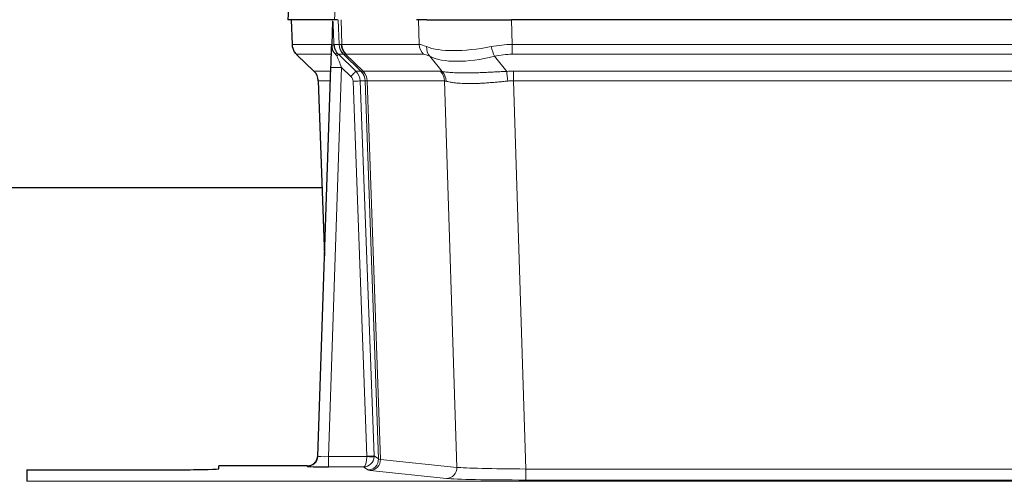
# Model space of a CAD drawing. Header units: inches. Extents: x 0 to 20790, y -12 to 14700.
# Tile 134 of 256: x 3890 to 4167, y 11557 to 11687. Entities that reach past the tile are written whole.
import ezdxf

# ---------------------------------------------------------------- set-up
doc = ezdxf.new("R2010")
doc.units = ezdxf.units.IN
doc.layers.add('1', color=7, linetype='Continuous', true_color=0xffffff)

msp = doc.modelspace()

# ---------------------------------------------------------------- linework, layer by layer
at = {"layer": '1', "color": 2, "linetype": 'Continuous', "lineweight": 25}
for p, q in [((3966.253, 11694.308), (3965.873, 11687.148)), ((3979.007, 11687.148), (3965.889, 11687.148)), ((3966.813, 11687.148), (3967.062, 11680.138)), ((3978.427, 11686.718), (3978.2, 11679.988)), ((3979.792, 11687.148), (3979.007, 11687.148)), ((4004.941, 11687.148), (4002.046, 11687.148)), ((4004.941, 11687.148), (4028.8, 11687.148)), ((4244.023, 11687.148), (4028.8, 11687.148)), ((3978.2, 11679.988), (3978.198, 11679.938)), ((3968.475, 11677.133), (3973.263, 11672.575)), ((3974.302, 11564.293), (3977.99, 11673.67)), ((3974.423, 11669.919), (3976.202, 11620.645)), ((3975.579, 11639.769), (3807.339, 11639.769)), ((3974.294, 11564.159), (3974.302, 11564.293)), ((3892.411, 11560.448), (3892.411, 11557.174)), ((3892.411, 11560.448), (3936.411, 11560.448)), ((3971.314, 11561.528), (3946.411, 11561.528)), ((3946.411, 11560.71), (3946.411, 11561.528))]:
    msp.add_line(p, q, dxfattribs=at)
at = {"layer": '1', "color": 110, "linetype": 'Continuous', "lineweight": 13}
for p, q in [((3966.27, 11694.305), (3965.889, 11687.148)), ((3979.007, 11687.148), (3979.381, 11694.305)), ((3966.83, 11687.148), (3967.078, 11680.154)), ((3980.276, 11680.154), (3980.033, 11687.148)), ((3980.818, 11687.148), (3981.061, 11680.154)), ((4002.808, 11680.154), (4002.618, 11687.148)), ((4028.8, 11687.148), (4028.99, 11680.154)), ((3967.078, 11680.154), (3978.206, 11680.154)), ((3978.815, 11680.154), (3980.276, 11680.154)), ((3981.061, 11680.154), (4002.808, 11680.154)), ((4028.99, 11680.154), (4243.832, 11680.154)), ((4028.99, 11677.417), (4028.99, 11680.154)), ((3978.116, 11677.417), (3968.296, 11677.417)), ((3968.391, 11677.225), (3973.204, 11672.644)), ((3981.494, 11677.417), (3980.059, 11677.417)), ((3980.059, 11677.417), (3984.987, 11672.667)), ((3986.424, 11672.661), (3981.532, 11677.405)), ((3982.078, 11677.405), (3987.024, 11672.608)), ((4003.991, 11677.417), (3982.244, 11677.417)), ((4009.261, 11672.54), (4005.768, 11676.858)), ((4023.966, 11676.858), (4027.42, 11672.59)), ((4243.832, 11677.417), (4028.99, 11677.417)), ((3980.989, 11673.674), (3977.295, 11564.132)), ((3983.598, 11671.158), (3980.989, 11673.674)), ((3973.217, 11672.667), (3977.957, 11672.667)), ((3984.987, 11672.667), (3986.399, 11672.667)), ((3987.024, 11672.608), (4008.758, 11672.608)), ((4029.332, 11669.928), (4029.332, 11672.666)), ((4029.332, 11672.666), (4243.49, 11672.666)), ((3977.864, 11669.932), (3974.435, 11669.932)), ((3974.435, 11669.932), (3976.208, 11620.819)), ((3988.101, 11564.228), (3984.21, 11669.791)), ((3986.207, 11669.932), (3990.098, 11564.369)), ((3987.617, 11669.932), (3986.207, 11669.932)), ((3991.327, 11563.472), (3987.617, 11669.932)), ((3988.2, 11669.888), (3991.912, 11563.358)), ((4009.94, 11669.888), (3988.206, 11669.888)), ((4013.398, 11561.111), (4009.94, 11669.888)), ((4243.49, 11669.928), (4029.332, 11669.928)), ((4029.332, 11669.928), (4032.806, 11560.643)), ((3977.295, 11564.132), (3988.1, 11564.132)), ((3977.295, 11564.132), (3977.295, 11561.238)), ((3990.098, 11564.369), (3991.327, 11563.472)), ((3991.912, 11563.358), (4013.398, 11561.111)), ((3971.304, 11561.396), (3971.314, 11561.528)), ((3977.295, 11561.238), (3987.137, 11561.238)), ((3988.331, 11560.366), (3987.137, 11561.238)), ((4010.489, 11557.995), (3989.004, 11560.242)), ((4032.806, 11560.643), (4032.806, 11557.539)), ((4032.806, 11560.643), (4240.016, 11560.643)), ((3892.411, 11557.174), (4380.411, 11557.174)), ((4240.016, 11557.539), (4032.806, 11557.539))]:
    msp.add_line(p, q, dxfattribs=at)
for centre, major_axis, ratio, start_param, end_param in [((3971.073, 11680.294), (0, 4), 0.9993908, 1.6057029, 2.3736478), ((3976.817, 11680.085), (-1.999, -0.077), 0.1036431, 2.3309857, 3.1065184), ((4008.071, 11657.294), (-27.808, 22.856), 0.0163197, 6.2307105, 6.2626907), ((3984.271, 11680.294), (0, 4), 0.9993908, 1.6057029, 2.3736478), ((3984.309, 11680.282), (1.703, 3.619), 0.9971774, 2.0444506, 2.8128075), ((4006.92, 11690.384), (26.658, 10.191), 0.0473724, 3.1922144, 3.3375655), ((4008.071, 11657.294), (-27.661, 22.629), 0.117212, 6.1415193, 6.1734995), ((3984.774, 11680.282), (-0.603, 3.954), 0.9772749, 1.4578558, 2.2262127), ((3984.94, 11680.294), (0, 4), 0.9702957, 1.6057029, 2.3736478), ((4006.687, 11680.294), (0, 4), 0.9702957, 1.6057029, 2.3736478), ((4029.64, 11657.294), (-27.492, 22.639), 0.1155218, 5.9182109, 6.1390417), ((4008.464, 11679.735), (1.736, 3.604), 0.8689501, 2.008197, 2.795133), ((4028.737, 11690.384), (26.677, 8.186), 0.3267204, 3.5164364, 4.4002733), ((4029.64, 11657.294), (-26.983, 1.545), 0.8452785, 4.7847941, 5.0056249), ((4023.966, 11679.735), (-0.881, 3.902), 0.2224052, 1.5615969, 2.3485329), ((3992.111, 11654.417), (-23.826, 22.997), 0.016839, 6.265741, 6.3949638), ((3978.084, 11676.633), (-1.583, -1.222), 0.0276319, 2.3426468, 3.1139303), ((3978.671, 11675.978), (-1.388, -1.44), 0.0242285, 2.3413968, 3.1173399), ((3980.989, 11673.744), (-1.856, 4.567), 0.0053314, 0.7881854, 1.5839148), ((3982.836, 11680.294), (-3.533, 1.889), 0.9978057, 1.1483084, 1.2948087), ((4005.294, 11654.416), (-23.81, 22.997), 0.0168486, 6.2337623, 6.2657425), ((4006.92, 11690.384), (25.449, 12.923), 0.0600246, 3.1865743, 3.3319254), ((4005.375, 11654.417), (-23.636, 22.829), 0.1185166, 6.1610865, 6.1930668), ((4026.944, 11654.417), (-23.46, 22.829), 0.1194803, 5.9401815, 6.1610123), ((4028.737, 11690.384), (25.873, 10.634), 0.4068526, 3.4799804, 4.3638173), ((4029.64, 11654.417), (-16.721, 16.271), 0.9721633, 5.4982631, 5.7190939), ((3980.989, 11673.569), (2.998, -0.101), 0.0348797, 1.5719726, 3.1427689), ((3998.085, 11648.65), (-24.879, 24.014), 0.016827, 6.2657537, 6.3097783), ((3970.44, 11669.79), (0, -4), 0.9993908, 1.606401, 2.3736478), ((3983.598, 11671.228), (-1.388, -1.44), 0.0242285, 1.5456675, 3.1173399), ((3982.21, 11669.72), (-1.703, 1.052), 0.998638, 3.7311375, 4.4983842), ((3982.21, 11669.79), (-2.83, 2.828), 0.9993905, 3.9625957, 4.7298425), ((3983.622, 11669.79), (0, -4), 0.9993908, 1.606401, 2.3736478), ((4011.235, 11648.65), (-24.847, 24.013), 0.0168511, 6.2432972, 6.2657507), ((3983.647, 11669.783), (-1.442, -3.731), 0.998056, 1.9750302, 2.7420583), ((3984.322, 11669.731), (-0.019, -4), 0.9702844, 1.6145674, 2.378208), ((3984.327, 11669.731), (0, -4), 0.9702957, 1.6100662, 2.3736478), ((4006.062, 11669.731), (0, -4), 0.9702957, 1.6100662, 2.3736478), ((4032.823, 11648.499), (-24.592, 23.931), 0.1189226, 6.0865623, 6.1615802), ((4006.565, 11669.663), (-0.926, -3.891), 0.9457602, 1.8333412, 2.5978993), ((4030.122, 11648.666), (-17.528, 16.98), 0.9676454, 5.4983416, 5.5781892), ((4027.42, 11669.712), (0.32, -3.987), 0.0824896, 1.6016287, 2.3703401), ((3984.21, 11669.861), (-1.999, -0.074), 0.0348758, 1.5695108, 3.106687), ((4008.458, 11645.773), (-20.849, 24.157), 0.0182438, 6.2485249, 6.2709784), ((4030.127, 11645.622), (-20.559, 24.143), 0.1188179, 6.1116391, 6.1866571), ((4030.122, 11645.789), (-2.819, 24.028), 0.8253154, 6.1813941, 6.2612416), ((3971.304, 11564.394), (-2.991, 0.235), 0.9996552, 1.6492063, 3.1415821), ((3977.307, 11564.394), (3.005, 0.103), 0.0869619, 3.134501, 4.7052973), ((3987.137, 11564.237), (0.028, 3), 0.3214645, 3.1707908, 4.6805006), ((3987.137, 11564.237), (0.98, 2.84), 0.9849493, 3.4786225, 4.9883323), ((3987.101, 11564.194), (-0.606, 0.798), 0.9977277, 4.0033761, 4.0991415), ((3988.1, 11564.202), (1.997, -0.118), 0.0348391, 4.7144422, 6.2458161), ((3988.101, 11564.298), (1.999, 0.074), 0.0348758, 4.7111034, 6.2482796), ((3988.331, 11563.365), (-1.769, -2.423), 0.9990158, 0.6312732, 2.2367485), ((3989.004, 11563.241), (-0.312, -2.984), 0.969741, 0.1074293, 1.71115), ((3987.101, 11564.263), (-0.383, 2.976), 0.9995817, 4.5240279, 4.6197934), ((4011.33, 11563.387), (-20.016, 0.105), 0.0266879, 0.0359631, 0.2452873), ((4011.33, 11560.388), (-23.014, 0), 0.0261612, 0.0358052, 0.2451294), ((4010.489, 11560.994), (-0.312, -2.984), 0.969741, 0.1074293, 1.71115), ((4032.813, 11561.14), (-20.013, 0.095), 0.0248544, 0.2452138, 1.5705958), ((4032.813, 11558.141), (23.012, 0), 0.0261647, 3.3867297, 4.7121117)]:
    msp.add_ellipse(centre, major_axis=major_axis, ratio=ratio, start_param=start_param, end_param=end_param, dxfattribs=at)
at = {"layer": '1', "color": 2, "linetype": 'Continuous', "lineweight": 25}
for centre, major_axis, ratio, start_param, end_param in [((3977.99, 11673.845), (0.227, 6.726), 0.0008736, 4.686473, 5.8457525), ((3970.427, 11669.766), (3.886, 0.947), 0.998973, 6.0801535, 6.8477658), ((3995.308, 11645.772), (-20.882, 24.158), 0.0154016, 6.2674704, 6.311495), ((3971.314, 11564.531), (0.15, 3), 0.998739, 3.1914798, 4.7286497), ((3936.411, 11560.71), (-10, 0), 0.0261859, 1.5707963, 3.1415927), ((3977.307, 11561.396), (6.003, 0), 0.0262109, 3.1395311, 4.7103274)]:
    msp.add_ellipse(centre, major_axis=major_axis, ratio=ratio, start_param=start_param, end_param=end_param, dxfattribs=at)
msp.add_open_spline([(3978.427, 11686.718), (3978.464, 11686.721), (3978.522, 11686.729), (3978.547, 11686.736), (3978.551, 11686.74)], degree=3, dxfattribs=at)
at = {"layer": '1', "color": 110, "linetype": 'Continuous', "lineweight": 13}
for points, knots in [([(3978.551, 11686.74), (3978.557, 11686.605), (3978.562, 11686.469), (3978.574, 11686.198), (3978.58, 11686.062), (3978.597, 11685.653), (3978.608, 11685.38), (3978.63, 11684.833), (3978.641, 11684.559), (3978.663, 11684.011), (3978.674, 11683.736), (3978.696, 11683.187), (3978.707, 11682.911), (3978.729, 11682.361), (3978.74, 11682.085), (3978.772, 11681.258), (3978.793, 11680.706), (3978.815, 11680.154)], [0, 0, 0, 0, 0.0625, 0.0625, 0.125, 0.125, 0.25, 0.25, 0.375, 0.375, 0.5, 0.5, 0.625, 0.625, 0.75, 0.75, 1, 1, 1, 1]), ([(4009.261, 11672.54), (4009.407, 11672.52), (4009.571, 11672.498), (4009.935, 11672.451), (4010.136, 11672.427), (4010.41, 11672.397), (4010.466, 11672.391), (4010.581, 11672.379), (4010.639, 11672.373), (4010.817, 11672.356), (4010.939, 11672.344), (4011.319, 11672.31), (4011.588, 11672.288), (4012.159, 11672.249), (4012.46, 11672.231), (4013.094, 11672.2), (4013.428, 11672.186), (4013.952, 11672.17), (4014.131, 11672.165), (4014.406, 11672.159), (4014.499, 11672.158), (4014.639, 11672.155), (4014.686, 11672.154), (4014.781, 11672.153), (4015.208, 11672.147), (4015.649, 11672.145), (4016.456, 11672.146), (4017.285, 11672.155), (4018.157, 11672.174), (4019.052, 11672.2), (4019.51, 11672.215), (4020.096, 11672.237), (4020.214, 11672.242), (4020.452, 11672.251), (4020.571, 11672.256), (4020.931, 11672.271), (4021.171, 11672.282), (4021.896, 11672.315), (4022.384, 11672.338), (4023.368, 11672.388), (4023.864, 11672.413), (4024.865, 11672.465), (4025.37, 11672.491), (4026.388, 11672.542), (4026.902, 11672.567), (4027.42, 11672.59)], [0, 0, 0, 0, 0.0625, 0.0625, 0.125, 0.125, 0.140625, 0.140625, 0.15625, 0.15625, 0.1875, 0.1875, 0.25, 0.25, 0.3125, 0.3125, 0.375, 0.375, 0.40625, 0.40625, 0.421875, 0.421875, 0.4296875, 0.4296875, 0.4375, 0.5, 0.5, 0.5625, 0.625, 0.625, 0.6875, 0.6875, 0.703125, 0.703125, 0.71875, 0.71875, 0.75, 0.75, 0.8125, 0.8125, 0.875, 0.875, 0.9375, 0.9375, 1, 1, 1, 1]), ([(3988.2, 11669.888), (3988.049, 11669.887), (3987.926, 11669.89), (3987.739, 11669.903), (3987.674, 11669.913), (3987.637, 11669.928)], [0, 0, 0, 0, 0.5, 0.5, 1, 1, 1, 1]), ([(4027.739, 11669.862), (4027.25, 11669.817), (4026.766, 11669.772), (4025.806, 11669.683), (4025.331, 11669.639), (4024.389, 11669.554), (4023.922, 11669.513), (4022.996, 11669.435), (4022.538, 11669.398), (4021.856, 11669.348), (4021.63, 11669.332), (4021.293, 11669.31), (4021.181, 11669.302), (4020.957, 11669.288), (4020.847, 11669.281), (4020.295, 11669.248), (4019.864, 11669.226), (4019.02, 11669.19), (4018.196, 11669.162), (4017.41, 11669.151), (4016.643, 11669.15), (4016.27, 11669.154), (4015.861, 11669.163), (4015.815, 11669.164), (4015.725, 11669.167), (4015.68, 11669.168), (4015.546, 11669.172), (4015.28, 11669.181), (4015.022, 11669.192), (4014.517, 11669.217), (4014.195, 11669.239), (4013.578, 11669.288), (4013.284, 11669.317), (4012.724, 11669.38), (4012.457, 11669.415), (4012.079, 11669.471), (4011.957, 11669.491), (4011.779, 11669.52), (4011.72, 11669.531), (4011.605, 11669.551), (4011.548, 11669.561), (4011.271, 11669.613), (4011.065, 11669.656), (4010.687, 11669.742), (4010.515, 11669.785), (4010.359, 11669.827)], [0, 0, 0, 0, 0.0625, 0.0625, 0.125, 0.125, 0.1875, 0.1875, 0.25, 0.25, 0.28125, 0.28125, 0.296875, 0.296875, 0.3125, 0.3125, 0.375, 0.375, 0.4375, 0.5, 0.5, 0.5625, 0.5625, 0.5703125, 0.5703125, 0.578125, 0.578125, 0.59375, 0.625, 0.625, 0.6875, 0.6875, 0.75, 0.75, 0.8125, 0.8125, 0.84375, 0.84375, 0.859375, 0.859375, 0.875, 0.875, 0.9375, 0.9375, 1, 1, 1, 1])]:
    msp.add_open_spline(points, degree=3, knots=knots, dxfattribs=at)
at = {"layer": '1', "color": 2, "linetype": 'Continuous', "lineweight": 25}
for points, knots in [([(3967.075, 11680.102), (3967.072, 11680.07), (3967.05, 11679.742), (3967.198, 11679.179), (3967.439, 11678.536), (3967.681, 11678.109), (3967.854, 11677.855), (3967.953, 11677.72), (3967.994, 11677.668)], [0, 0, 0, 0, 0.0267984, 0.2769207, 0.4859555, 0.6569382, 0.8419831, 1, 1, 1, 1]), ([(3978.198, 11679.938), (3978.194, 11679.817), (3978.197, 11679.579), (3978.222, 11679.346), (3978.25, 11679.173), (3978.261, 11679.115), (3978.279, 11679.029), (3978.286, 11679.001), (3978.3, 11678.944), (3978.307, 11678.916), (3978.346, 11678.776), (3978.383, 11678.668), (3978.469, 11678.457), (3978.518, 11678.356), (3978.587, 11678.232), (3978.601, 11678.208), (3978.63, 11678.159), (3978.646, 11678.135), (3978.692, 11678.064), (3978.724, 11678.017), (3978.791, 11677.927), (3978.826, 11677.882), (3978.899, 11677.796), (3978.936, 11677.753), (3978.994, 11677.69), (3979.014, 11677.669), (3979.053, 11677.628), (3979.073, 11677.607), (3979.113, 11677.565), (3979.133, 11677.544), (3979.174, 11677.5), (3979.194, 11677.477), (3979.213, 11677.454)], [0, 0, 0, 0, 0.125, 0.25, 0.25, 0.3125, 0.3125, 0.34375, 0.34375, 0.375, 0.375, 0.5, 0.5, 0.625, 0.625, 0.65625, 0.65625, 0.6875, 0.6875, 0.75, 0.75, 0.8125, 0.8125, 0.875, 0.875, 0.90625, 0.90625, 0.9375, 0.9375, 0.96875, 0.96875, 1, 1, 1, 1]), ([(3978.815, 11680.154), (3978.817, 11680.1), (3978.82, 11680.047), (3978.829, 11679.94), (3978.834, 11679.887), (3978.854, 11679.731), (3978.871, 11679.629), (3978.912, 11679.428), (3978.937, 11679.33), (3978.993, 11679.135), (3979.025, 11679.039), (3979.078, 11678.896), (3979.097, 11678.849), (3979.136, 11678.754), (3979.157, 11678.707), (3979.221, 11678.567), (3979.268, 11678.475), (3979.368, 11678.294), (3979.422, 11678.204), (3979.538, 11678.027), (3979.601, 11677.94), (3979.668, 11677.853)], [0, 0, 0, 0, 0.0625, 0.0625, 0.125, 0.125, 0.25, 0.25, 0.375, 0.375, 0.5, 0.5, 0.5625, 0.5625, 0.625, 0.625, 0.75, 0.75, 0.875, 0.875, 1, 1, 1, 1]), ([(3979.213, 11677.454), (3979.283, 11677.367), (3979.356, 11677.282), (3979.469, 11677.158), (3979.507, 11677.117), (3979.584, 11677.036), (3979.623, 11676.996), (3979.663, 11676.957)], [0, 0, 0, 0, 0.5, 0.5, 0.75, 0.75, 1, 1, 1, 1])]:
    msp.add_open_spline(points, degree=3, knots=knots, dxfattribs=at)
at = {"layer": '1', "color": 110, "linetype": 'Continuous', "lineweight": 13}
msp.add_open_spline([(3986.424, 11672.661), (3986.459, 11672.649), (3986.593, 11672.628), (3986.855, 11672.614), (3987.018, 11672.608)], degree=3, dxfattribs=at)
for points, weights in [([(3987.018, 11672.608), (3987.021, 11672.608), (3987.024, 11672.608)], [0.500000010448, 0.499999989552, 0.500000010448]), ([(3988.206, 11669.888), (3988.203, 11669.888), (3988.2, 11669.888)], [0.500000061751, 0.499999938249, 0.500000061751])]:
    msp.add_rational_spline(points, weights, degree=2, dxfattribs=at)

doc.saveas('drawing.dxf')
